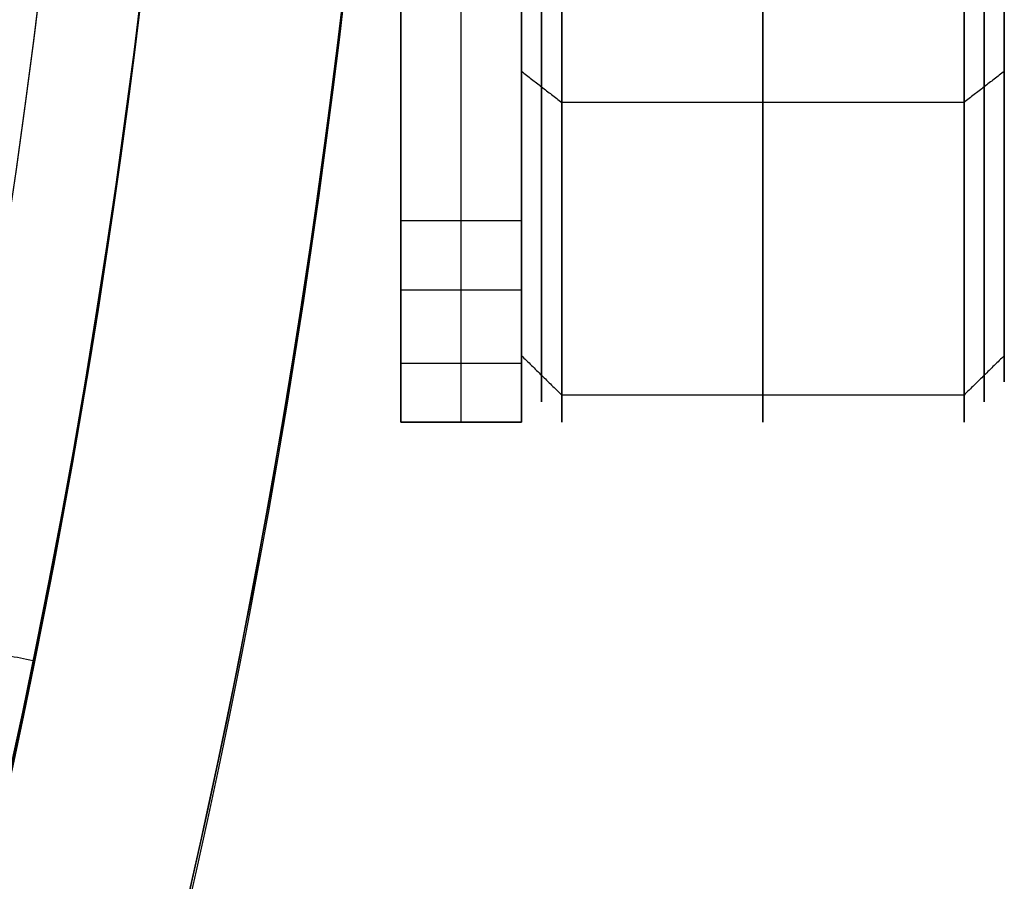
# Model space of a CAD drawing. Header units: millimetres. Extents: x -29.5 to 29.5, y -27.3 to 24.7.
# Tile 49 of 65: x 20.1 to 22.5, y -5.9 to -3.8. Entities that reach past the tile are written whole.
import ezdxf

# ---------------------------------------------------------------- set-up
doc = ezdxf.new("R2010")
doc.units = ezdxf.units.MM
for name, color, linetype, true_color in [('COTA', 252, 'Continuous', 0x696969), ('IGES level 1', 7, 'Continuous', 0xe5eaed), ('IGES level 12', 7, 'Continuous', 0xffffff), ('IGES level 14', 7, 'Continuous', 0xffffff), ('IGES level 5', 7, 'Continuous', 0xe5eaed)]:
    doc.layers.add(name, color=color, linetype=linetype, true_color=true_color)

# ---------------------------------------------------------------- blocks, each defined once
blk = doc.blocks.new('KIVI_5W_3D')
at = {"layer": 'IGES level 1', "extrusion": (0, 0, -1)}
for centre, radius, start, end in [((-5.048709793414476e-29, -1.77635683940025e-15, 0.8500000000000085), 26, 90, 270.0000000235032), ((3.602673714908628e-14, -3.552713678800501e-15, 1.399999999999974), 26, 90.00000000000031, 270.0000000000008), ((-5.048709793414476e-29, -1.77635683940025e-15, 0.150000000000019), 25.85, 90, 270.0000000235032), ((0, 0), 25.7, 90.00000000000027, 270.0000000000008), ((-5.048709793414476e-29, -1.77635683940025e-15), 21, 90.0000000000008, 270.0000000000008), ((-5.048709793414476e-29, -1.77635683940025e-15, -5.500000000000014), 21, 181.5195482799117, 207.9650238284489)]:
    blk.add_arc(centre, radius, start, end, dxfattribs=at)
at = {"layer": 'IGES level 1'}
for centre, radius, start, end in [((5.048709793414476e-29, -3.552713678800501e-15, -0.3000000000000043), 26, 270.0000000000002, 89.9999999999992), ((5.048709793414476e-29, -1.77635683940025e-15, -1.549999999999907), 25.85, 270, 90.00000001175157), ((-2.524354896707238e-29, 1.77635683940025e-15, -1.700000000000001), 25.7, 270.0000000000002, 90.0000000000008), ((2.524354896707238e-29, -3.552713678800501e-15), 21, 270.0000000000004, 90.0000000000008), ((3.92786247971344e-10, 1.203073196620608e-10, 11), 20.99999999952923, 342.9650237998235, 17.03497620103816)]:
    blk.add_arc(centre, radius, start, end, dxfattribs=at)
blk.add_open_spline([(20.59649088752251, -4.096896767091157, 11), (20.59649088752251, -4.096896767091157)], degree=1, dxfattribs=at)
at = {"layer": 'IGES level 12', "extrusion": (1, 0, 0)}
for centre, radius, start, end in [((1.770419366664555e-10, 7, 21), 3.50000000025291, 135.5846914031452, 180.0000000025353), ((-2.999999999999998, 0.5, 21), 0.5000000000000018, 180.0000000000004, 270.0000000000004), ((-3.000000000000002, 0.4999999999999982, 21.15), 0.5, 180.0000000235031, 269.9999999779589)]:
    blk.add_arc(centre, radius, start, end, dxfattribs=at)
at = {"layer": 'IGES level 12', "extrusion": (-1, 0, 0)}
for centre, radius, start, end in [((1.77635683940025e-15, 6.999999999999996, -21.15), 3.5, 0, 44.41530857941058), ((9.485301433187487e-11, 7.000000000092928, -21.3), 3.499999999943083, 359.9999999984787, 44.41530859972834), ((3.000000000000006, 0.4999999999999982, -21.3), 0.5, 270.0000000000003, 8.142219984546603e-13)]:
    blk.add_arc(centre, radius, start, end, dxfattribs=at)
at = {"layer": 'IGES level 12'}
for points in [[(21, -3.000000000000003), (21, 3.000000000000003)], [(21.15, -3.000000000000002), (21.15, 2.999999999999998)], [(21.3, 2.999999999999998), (21.3, -3.000000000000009)], [(21, -1.499999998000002, 4.905572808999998), (21, -3.500000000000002, 4.905572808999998)], [(21.3, -1.499999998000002, 4.905572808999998), (21.3, -3.500000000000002, 4.905572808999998)], [(21.3, -3.000000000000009), (21, -3.000000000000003)], [(21.3, -3.172500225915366, 8.47825651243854), (21, -3.172500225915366, 8.47825651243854)], [(21, -3.353553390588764, 0.1464466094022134), (21.3, -3.353553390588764, 0.1464466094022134)], [(21, -3.500000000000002, 6.999999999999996), (21.3, -3.500000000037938, 6.999999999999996)], [(21.3, -3.500000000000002, 0.4999999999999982), (21, -3.5, 0.4999999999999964)], [(21, -3.5, 0.4999999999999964), (21, -3.500000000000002, 6.999999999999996)], [(21.3, -3.500000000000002, 3.749999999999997), (21, -3.500000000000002, 3.749999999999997)], [(21.15, -3.500000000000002, 0.4999999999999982), (21.15, -3.500000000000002, 6.999999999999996)], [(21.3, -3.500000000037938, 6.999999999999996), (21.3, -3.500000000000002, 0.4999999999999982)]]:
    blk.add_open_spline(points, degree=1, dxfattribs=at)
at = {"layer": 'IGES level 14', "extrusion": (1, 0, 0)}
for centre, radius, start, end in [((-1.77635683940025e-15, 3.999999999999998, 21.3), 3.4, 90.00000000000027, 270.0000000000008), ((-1.77635683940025e-15, 3.999999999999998, 21.35000000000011), 3.449999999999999, 90, 270.0000000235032), ((-1.77635683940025e-15, 3.999999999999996, 22.4), 3.499999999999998, 90.00000000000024, 270.0000000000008), ((-1.77635683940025e-15, 3.999999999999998, 21.4), 3.499999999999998, 90.00000000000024, 269.9999999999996)]:
    blk.add_arc(centre, radius, start, end, dxfattribs=at)
at = {"layer": 'IGES level 14', "extrusion": (-1, 0, 0)}
for centre, radius, start, end in [((1.77635683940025e-15, 3.999999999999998, -21.9), 3.5, 270, 90.00000002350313), ((1.77635683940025e-15, 3.999999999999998, -22.44999999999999), 3.45, 270, 90.00000001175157), ((1.77635683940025e-15, 3.999999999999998, -22.5), 3.4, 270.0000000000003, 90.00000000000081)]:
    blk.add_arc(centre, radius, start, end, dxfattribs=at)
at = {"layer": 'IGES level 14'}
for points in [[(22.5, -1.261900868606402, 3.999999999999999), (22.5, -3.399999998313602, 3.999999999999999)], [(21.3, -1.500000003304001, 4), (21.3, -3.399999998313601, 3.999999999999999)], [(21.3, -2.628235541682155, 6.156937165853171), (21.4, -2.705536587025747, 6.220376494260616)], [(22.5, -2.628235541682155, 1.843062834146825), (22.4, -2.705536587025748, 1.779623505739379)], [(22.4, -2.705536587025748, 1.779623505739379), (21.4, -2.705536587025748, 1.779623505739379)], [(21.3, -3.334669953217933, 3.336692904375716), (21.4, -3.432748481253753, 3.317183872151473)], [(22.5, -3.334669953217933, 4.663307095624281), (22.4, -3.432748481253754, 4.682816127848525)], [(22.4, -3.432748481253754, 4.682816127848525), (21.4, -3.432748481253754, 4.682816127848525)]]:
    blk.add_open_spline(points, degree=1, dxfattribs=at)
at = {"layer": 'IGES level 5', "extrusion": (-1.175953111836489e-16, 0.0004315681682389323, 0.9999999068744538)}
blk.add_arc((2.942315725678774e-15, -0.001726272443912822, 24.79999909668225), 20.5, 269.7091534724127, 89.70915347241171, dxfattribs=at)
at = {"layer": 'IGES level 5', "extrusion": (0, -0.0004315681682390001, -0.9999999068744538)}
blk.add_arc((-5.048709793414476e-29, -0.001726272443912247, -19.29999909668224), 20.5, 90.29084652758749, 270.2908465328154, dxfattribs=at)
at = {"layer": 'IGES level 5', "extrusion": (1.167158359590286e-16, -0.0004315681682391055, -0.9999999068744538)}
blk.add_arc((-1.599639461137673e-15, -0.001726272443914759, -13.79999909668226), 20.5, 90.29084652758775, 270.2908465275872, dxfattribs=at)
at = {"layer": 'IGES level 5', "extrusion": (0, -0.0004315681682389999, -0.9999999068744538)}
blk.add_arc((-5.048709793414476e-29, -0.001726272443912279, -25.04999909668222), 20.25, 90.29084652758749, 270.2908465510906, dxfattribs=at)
at = {"layer": 'IGES level 5', "extrusion": (0, 0.0004315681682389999, 0.9999999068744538)}
blk.add_arc((5.048709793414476e-29, -0.001726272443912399, 13.54999909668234), 20.25, 269.7091534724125, 89.70915349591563, dxfattribs=at)
at = {"layer": 'IGES level 5', "extrusion": (1.171993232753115e-16, -0.0004315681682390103, -0.9999999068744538)}
blk.add_arc((-2.97661184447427e-15, -0.001726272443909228, -25.29999909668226), 20, 90.29084652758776, 270.2908465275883, dxfattribs=at)
at = {"layer": 'IGES level 5', "extrusion": (-1.171991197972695e-16, 0.0004315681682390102, 0.9999999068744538)}
blk.add_arc((1.528829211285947e-15, -0.001726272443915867, 13.29999909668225), 20, 269.7091534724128, 89.70915347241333, dxfattribs=at)
at = {"layer": 'IGES level 5'}
for points in [[(19.59564649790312, -3.992136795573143, 25.30172433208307), (20.08553766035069, -4.092385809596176, 24.80176754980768)], [(20.08553766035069, -4.092385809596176, 24.80176754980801), (20.08553766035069, -4.097133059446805, 13.80176857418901)]]:
    blk.add_open_spline(points, degree=1, dxfattribs=at)

msp = doc.modelspace()

# ---------------------------------------------------------------- block references
at = {"layer": 'COTA'}
msp.add_blockref('KIVI_5W_3D', (-5.048709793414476e-29, -1.299999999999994, 8.968478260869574), dxfattribs=at)

doc.saveas('drawing.dxf')
